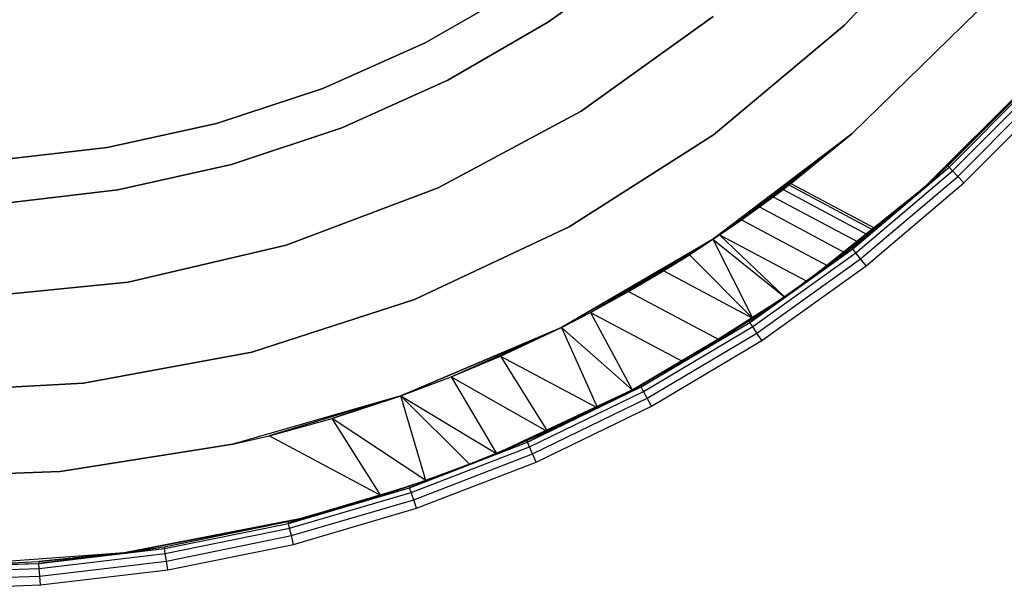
# Model space of a CAD drawing. Extents: x 0.61 to 3.96, y -1.67 to 1.67.
# Tile 17 of 27: x 2.37 to 3.19, y -1.29 to -0.81. Entities that reach past the tile are written whole.
import ezdxf

# ---------------------------------------------------------------- set-up
doc = ezdxf.new("R2010")
doc.units = 0
doc.header["$MEASUREMENT"] = 0
doc.layers.get('0').update_dxf_attribs({"color": 13, "linetype": 'CONTINUOUS'})

# ---------------------------------------------------------------- blocks, each defined once
blk = doc.blocks.new('ACRE_PM_STL_1')
at = {"color": 0}
for p, q in [((3.15726, -0.70763, 0.07677), (3.05963, -0.81318, 0.07677)), ((3.05963, -0.81318, 1.10039), (3.15726, -0.70763, 1.10039)), ((3.05963, -0.81318, 1.10039), (3.15726, -0.70763, 1.10039)), ((3.15726, -0.70763, 0.07677), (3.05963, -0.81318, 0.07677)), ((2.88989, -0.75328, 0.6752), (2.81059, -0.81046, 0.6752)), ((2.81059, -0.81046, 0.59646), (2.88989, -0.75328, 0.59646)), ((2.88989, -0.75328, 0.6752), (2.81059, -0.81046, 0.6752)), ((2.81059, -0.81046, 0.59646), (2.88989, -0.75328, 0.59646)), ((2.70678, -0.8281, 0.08337), (2.7884, -0.78133, 0.08337)), ((2.7884, -0.78133, 0.13104), (2.70678, -0.8281, 0.13104)), ((2.70678, -0.8281, 0.08337), (2.7884, -0.78133, 0.08337)), ((2.7884, -0.78133, 0.13104), (2.70678, -0.8281, 0.13104)), ((3.06568, -0.90445, 1.69488), (3.17092, -0.80184, 1.69488)), ((3.17092, -0.80184, 0.07677), (3.06568, -0.90445, 0.07677)), ((3.06568, -0.90445, 1.69488), (3.17092, -0.80184, 1.69488)), ((3.17092, -0.80184, 0.07677), (3.06568, -0.90445, 0.07677)), ((2.81059, -0.81046, 0.6752), (2.7259, -0.85933, 0.6752)), ((2.7259, -0.85933, 0.59646), (2.81059, -0.81046, 0.59646)), ((2.81059, -0.81046, 0.6752), (2.7259, -0.85933, 0.6752)), ((2.7259, -0.85933, 0.59646), (2.81059, -0.81046, 0.59646)), ((2.81059, -0.81046, 0.6752), (2.81059, -0.81046, 0.59646)), ((2.81059, -0.81046, 0.6752), (2.81059, -0.81046, 0.59646)), ((2.83815, -0.88553, 0.07677), (2.94901, -0.80595, 0.07677)), ((2.94901, -0.80595, 1.10039), (2.83815, -0.88553, 1.10039)), ((2.83815, -0.88553, 0.07677), (2.94901, -0.80595, 0.07677)), ((2.94901, -0.80595, 1.10039), (2.83815, -0.88553, 1.10039)), ((3.05963, -0.81318, 0.07677), (2.94929, -0.90537, 0.07677)), ((2.94929, -0.90537, 1.10039), (3.05963, -0.81318, 1.10039)), ((2.94929, -0.90537, 1.10039), (3.05963, -0.81318, 1.10039)), ((3.05963, -0.81318, 0.07677), (2.94929, -0.90537, 0.07677)), ((3.05963, -0.81318, 1.10039), (3.05963, -0.81318, 0.07677)), ((3.05963, -0.81318, 1.10039), (3.05963, -0.81318, 0.07677)), ((2.62085, -0.86637, 0.08337), (2.70678, -0.8281, 0.08337)), ((2.70678, -0.8281, 0.13104), (2.62085, -0.86637, 0.13104)), ((2.62085, -0.86637, 0.08337), (2.70678, -0.8281, 0.08337)), ((2.70678, -0.8281, 0.13104), (2.62085, -0.86637, 0.13104)), ((2.70678, -0.8281, 0.08337), (2.70678, -0.8281, 0.13104)), ((2.70678, -0.8281, 0.08337), (2.70678, -0.8281, 0.13104)), ((3.12724, -0.94882, 1.69488), (3.23355, -0.84272, 1.69488)), ((3.12724, -0.94882, 1.69488), (3.23355, -0.84272, 1.69488)), ((2.7259, -0.85933, 0.6752), (2.63671, -0.89937, 0.6752)), ((2.63671, -0.89937, 0.59646), (2.7259, -0.85933, 0.59646)), ((2.7259, -0.85933, 0.6752), (2.63671, -0.89937, 0.6752)), ((2.63671, -0.89937, 0.59646), (2.7259, -0.85933, 0.59646)), ((2.7259, -0.85933, 0.6752), (2.7259, -0.85933, 0.59646)), ((2.7259, -0.85933, 0.6752), (2.7259, -0.85933, 0.59646)), ((3.22147, -0.85611, 0.12795), (3.12724, -0.94882, 1.69488)), ((3.22147, -0.85611, 0.12795), (3.12724, -0.94882, 1.69488)), ((3.14655, -0.93134, 0.12795), (3.22147, -0.85611, 0.12795)), ((3.14655, -0.93134, 0.12795), (3.22147, -0.85611, 0.12795)), ((3.14757, -0.93244, 0.12042), (3.22258, -0.85712, 0.12042)), ((3.14757, -0.93244, 0.12042), (3.22258, -0.85712, 0.12042)), ((3.15047, -0.93558, 0.11403), (3.22572, -0.86, 0.11403)), ((3.15047, -0.93558, 0.11403), (3.22572, -0.86, 0.11403)), ((2.53148, -0.89575, 0.08337), (2.62085, -0.86637, 0.08337)), ((2.62085, -0.86637, 0.13104), (2.53148, -0.89575, 0.13104)), ((2.53148, -0.89575, 0.08337), (2.62085, -0.86637, 0.08337)), ((2.62085, -0.86637, 0.13104), (2.53148, -0.89575, 0.13104)), ((2.62085, -0.86637, 0.08337), (2.62085, -0.86637, 0.13104)), ((2.62085, -0.86637, 0.08337), (2.62085, -0.86637, 0.13104)), ((3.1548, -0.94027, 0.10977), (3.23043, -0.86431, 0.10977)), ((3.1548, -0.94027, 0.10977), (3.23043, -0.86431, 0.10977)), ((3.15991, -0.9458, 0.10827), (3.23599, -0.8694, 0.10827)), ((3.15991, -0.9458, 0.10827), (3.23599, -0.8694, 0.10827)), ((2.71784, -0.94996, 0.07677), (2.83815, -0.88553, 0.07677)), ((2.83815, -0.88553, 1.10039), (2.71784, -0.94996, 1.10039)), ((2.71784, -0.94996, 0.07677), (2.83815, -0.88553, 0.07677)), ((2.83815, -0.88553, 1.10039), (2.71784, -0.94996, 1.10039)), ((2.83815, -0.88553, 0.07677), (2.83815, -0.88553, 1.10039)), ((2.83815, -0.88553, 0.07677), (2.83815, -0.88553, 1.10039)), ((2.43961, -0.91594, 0.08337), (2.53148, -0.89575, 0.08337)), ((2.53148, -0.89575, 0.13104), (2.43961, -0.91594, 0.13104)), ((2.43961, -0.91594, 0.08337), (2.53148, -0.89575, 0.08337)), ((2.53148, -0.89575, 0.13104), (2.43961, -0.91594, 0.13104)), ((2.53148, -0.89575, 0.08337), (2.53148, -0.89575, 0.13104)), ((2.53148, -0.89575, 0.08337), (2.53148, -0.89575, 0.13104)), ((2.63671, -0.89937, 0.6752), (2.54393, -0.93019, 0.6752)), ((2.54393, -0.93019, 0.59646), (2.63671, -0.89937, 0.59646)), ((2.63671, -0.89937, 0.6752), (2.54393, -0.93019, 0.6752)), ((2.54393, -0.93019, 0.59646), (2.63671, -0.89937, 0.59646)), ((2.63671, -0.89937, 0.6752), (2.63671, -0.89937, 0.59646)), ((2.63671, -0.89937, 0.6752), (2.63671, -0.89937, 0.59646)), ((2.94929, -0.90537, 0.07677), (2.82807, -0.98269, 0.07677)), ((2.82807, -0.98269, 1.10039), (2.94929, -0.90537, 1.10039)), ((2.82807, -0.98269, 1.10039), (2.94929, -0.90537, 1.10039)), ((2.94929, -0.90537, 0.07677), (2.82807, -0.98269, 0.07677)), ((3.06568, -0.90445, 0.07677), (2.94862, -0.99335, 0.07677)), ((3.06568, -0.90445, 0.07677), (2.94862, -0.99335, 0.07677)), ((2.94895, -0.99313, 1.03442), (3.06568, -0.90445, 0.07677)), ((2.94895, -0.99313, 1.03442), (3.06568, -0.90445, 0.07677)), ((2.94929, -0.90537, 1.10039), (2.94929, -0.90537, 0.07677)), ((2.94929, -0.90537, 1.10039), (2.94929, -0.90537, 0.07677)), ((2.95455, -0.98937, 1.04308), (3.06568, -0.90445, 0.07677)), ((2.95455, -0.98937, 1.04308), (3.06568, -0.90445, 0.07677)), ((3.06568, -0.90445, 0.07677), (2.97293, -0.97671, 1.07614)), ((3.06568, -0.90445, 0.07677), (2.97293, -0.97671, 1.07614)), ((2.98797, -0.96596, 1.11115), (3.06568, -0.90445, 0.07677)), ((2.98797, -0.96596, 1.11115), (3.06568, -0.90445, 0.07677)), ((2.99952, -0.95747, 1.14724), (3.06568, -0.90445, 0.07677)), ((2.99952, -0.95747, 1.14724), (3.06568, -0.90445, 0.07677)), ((3.00788, -0.95119, 1.185), (3.06568, -0.90445, 0.07677)), ((3.00788, -0.95119, 1.185), (3.06568, -0.90445, 0.07677)), ((3.01283, -0.94741, 1.22317), (3.06568, -0.90445, 0.07677)), ((3.01283, -0.94741, 1.22317), (3.06568, -0.90445, 0.07677)), ((3.01449, -0.94614, 1.69488), (3.06568, -0.90445, 1.69488)), ((3.01449, -0.94614, 1.26181), (3.06568, -0.90445, 0.07677)), ((3.01449, -0.94614, 1.26181), (3.06568, -0.90445, 0.07677)), ((3.01449, -0.94614, 1.69488), (3.06568, -0.90445, 1.69488)), ((3.06568, -0.90445, 1.69488), (3.06568, -0.90445, 0.07677)), ((3.06568, -0.90445, 1.69488), (3.06568, -0.90445, 0.07677)), ((2.34616, -0.92673, 0.08337), (2.43961, -0.91594, 0.08337)), ((2.43961, -0.91594, 0.13104), (2.34616, -0.92673, 0.13104)), ((2.34616, -0.92673, 0.08337), (2.43961, -0.91594, 0.08337)), ((2.43961, -0.91594, 0.13104), (2.34616, -0.92673, 0.13104)), ((2.43961, -0.91594, 0.08337), (2.43961, -0.91594, 0.13104)), ((2.43961, -0.91594, 0.08337), (2.43961, -0.91594, 0.13104)), ((2.54393, -0.93019, 0.6752), (2.4485, -0.95146, 0.6752)), ((2.4485, -0.95146, 0.59646), (2.54393, -0.93019, 0.59646)), ((2.54393, -0.93019, 0.6752), (2.4485, -0.95146, 0.6752)), ((2.4485, -0.95146, 0.59646), (2.54393, -0.93019, 0.59646)), ((2.54393, -0.93019, 0.6752), (2.54393, -0.93019, 0.59646)), ((2.54393, -0.93019, 0.6752), (2.54393, -0.93019, 0.59646)), ((3.06653, -1.00123, 0.12042), (3.14757, -0.93244, 0.12042)), ((3.06653, -1.00123, 0.12042), (3.14757, -0.93244, 0.12042)), ((3.06915, -1.00459, 0.11403), (3.15047, -0.93558, 0.11403)), ((3.06915, -1.00459, 0.11403), (3.15047, -0.93558, 0.11403)), ((3.12724, -0.94882, 0.12795), (3.14655, -0.93134, 0.12795)), ((3.14655, -0.93134, 0.12795), (3.12724, -0.94882, 1.69488)), ((3.14655, -0.93134, 0.12795), (3.12724, -0.94882, 1.69488)), ((3.12724, -0.94882, 0.12795), (3.14655, -0.93134, 0.12795)), ((3.12724, -0.94882, 0.12795), (3.14757, -0.93244, 0.12042)), ((3.12724, -0.94882, 0.12795), (3.14757, -0.93244, 0.12042)), ((3.14655, -0.93134, 0.12795), (3.14757, -0.93244, 0.12042)), ((3.14655, -0.93134, 0.12795), (3.14757, -0.93244, 0.12042)), ((3.15047, -0.93558, 0.11403), (3.14757, -0.93244, 0.12042)), ((3.15047, -0.93558, 0.11403), (3.14757, -0.93244, 0.12042)), ((3.1548, -0.94027, 0.10977), (3.15047, -0.93558, 0.11403)), ((3.1548, -0.94027, 0.10977), (3.15047, -0.93558, 0.11403)), ((3.07307, -1.00963, 0.10977), (3.1548, -0.94027, 0.10977)), ((3.07307, -1.00963, 0.10977), (3.1548, -0.94027, 0.10977)), ((3.15991, -0.9458, 0.10827), (3.1548, -0.94027, 0.10977)), ((3.15991, -0.9458, 0.10827), (3.1548, -0.94027, 0.10977)), ((2.4485, -0.95146, 0.6752), (2.35141, -0.96297, 0.6752)), ((2.35141, -0.96297, 0.59646), (2.4485, -0.95146, 0.59646)), ((2.4485, -0.95146, 0.6752), (2.35141, -0.96297, 0.6752)), ((2.35141, -0.96297, 0.59646), (2.4485, -0.95146, 0.59646)), ((2.4485, -0.95146, 0.6752), (2.4485, -0.95146, 0.59646)), ((2.4485, -0.95146, 0.6752), (2.4485, -0.95146, 0.59646)), ((2.59016, -0.99814, 0.07677), (2.71784, -0.94996, 0.07677)), ((2.71784, -0.94996, 1.10039), (2.59016, -0.99814, 1.10039)), ((2.59016, -0.99814, 0.07677), (2.71784, -0.94996, 0.07677)), ((2.71784, -0.94996, 1.10039), (2.59016, -0.99814, 1.10039)), ((2.71784, -0.94996, 0.07677), (2.71784, -0.94996, 1.10039)), ((2.71784, -0.94996, 0.07677), (2.71784, -0.94996, 1.10039)), ((2.99952, -0.95747, 1.14724), (3.00788, -0.95119, 1.185)), ((2.99952, -0.95747, 1.14724), (3.00788, -0.95119, 1.185)), ((3.00788, -0.95119, 1.185), (3.01283, -0.94741, 1.22317)), ((3.00788, -0.95119, 1.185), (3.01283, -0.94741, 1.22317)), ((3.00788, -0.95119, 1.185), (3.07925, -0.98926, 1.185)), ((3.00788, -0.95119, 1.185), (3.07925, -0.98926, 1.185)), ((3.01283, -0.94741, 1.22317), (3.01449, -0.94614, 1.26181)), ((3.01283, -0.94741, 1.22317), (3.01449, -0.94614, 1.26181)), ((3.01283, -0.94741, 1.22317), (3.08404, -0.98541, 1.22306)), ((3.01283, -0.94741, 1.22317), (3.08404, -0.98541, 1.22306)), ((3.01449, -0.94614, 1.26181), (3.01449, -0.94614, 1.69488)), ((3.01449, -0.94614, 1.69488), (3.08565, -0.9841, 1.69488)), ((3.01449, -0.94614, 1.69488), (3.08565, -0.9841, 1.69488)), ((3.01449, -0.94614, 1.26181), (3.01449, -0.94614, 1.69488)), ((3.01449, -0.94614, 1.26181), (3.08565, -0.9841, 1.26181)), ((3.01449, -0.94614, 1.26181), (3.08565, -0.9841, 1.26181)), ((3.02775, -1.02842, 1.04308), (3.12724, -0.94882, 0.12795)), ((3.02775, -1.02842, 1.04308), (3.12724, -0.94882, 0.12795)), ((3.04545, -1.01542, 1.07609), (3.12724, -0.94882, 0.12795)), ((3.04545, -1.01542, 1.07609), (3.12724, -0.94882, 0.12795)), ((3.06, -1.00439, 1.11115), (3.12724, -0.94882, 0.12795)), ((3.06, -1.00439, 1.11115), (3.12724, -0.94882, 0.12795)), ((3.0656, -1.00004, 0.12795), (3.12724, -0.94882, 0.12795)), ((3.0656, -1.00004, 0.12795), (3.12724, -0.94882, 0.12795)), ((3.12724, -0.94882, 0.12795), (3.06653, -1.00123, 0.12042)), ((3.12724, -0.94882, 0.12795), (3.06653, -1.00123, 0.12042)), ((3.07123, -0.99564, 1.1475), (3.12724, -0.94882, 0.12795)), ((3.07123, -0.99564, 1.1475), (3.12724, -0.94882, 0.12795)), ((3.0777, -1.01557, 0.10827), (3.15991, -0.9458, 0.10827)), ((3.0777, -1.01557, 0.10827), (3.15991, -0.9458, 0.10827)), ((3.12724, -0.94882, 0.12795), (3.07925, -0.98926, 1.185)), ((3.12724, -0.94882, 0.12795), (3.07925, -0.98926, 1.185)), ((3.08404, -0.98541, 1.22306), (3.12724, -0.94882, 0.12795)), ((3.08404, -0.98541, 1.22306), (3.12724, -0.94882, 0.12795)), ((3.08565, -0.9841, 1.69488), (3.12724, -0.94882, 1.69488)), ((3.08565, -0.9841, 1.26181), (3.12724, -0.94882, 0.12795)), ((3.08565, -0.9841, 1.69488), (3.12724, -0.94882, 1.69488)), ((3.08565, -0.9841, 1.26181), (3.12724, -0.94882, 0.12795)), ((3.12724, -0.94882, 0.12795), (3.12724, -0.94882, 1.69488)), ((3.12724, -0.94882, 0.12795), (3.12724, -0.94882, 1.69488)), ((2.98797, -0.96596, 1.11115), (2.99952, -0.95747, 1.14724)), ((2.98797, -0.96596, 1.11115), (2.99952, -0.95747, 1.14724)), ((2.99952, -0.95747, 1.14724), (3.07123, -0.99564, 1.1475)), ((2.99952, -0.95747, 1.14724), (3.07123, -0.99564, 1.1475)), ((2.97293, -0.97671, 1.07614), (2.98797, -0.96596, 1.11115)), ((2.97293, -0.97671, 1.07614), (2.98797, -0.96596, 1.11115)), ((2.98797, -0.96596, 1.11115), (3.06, -1.00439, 1.11115)), ((2.98797, -0.96596, 1.11115), (3.06, -1.00439, 1.11115)), ((2.95455, -0.98937, 1.04308), (2.97293, -0.97671, 1.07614)), ((2.95455, -0.98937, 1.04308), (2.97293, -0.97671, 1.07614)), ((2.97293, -0.97671, 1.07614), (3.04545, -1.01542, 1.07609)), ((2.97293, -0.97671, 1.07614), (3.04545, -1.01542, 1.07609)), ((2.82807, -0.98269, 0.07677), (2.69796, -1.04388, 0.07677)), ((2.69796, -1.04388, 1.10039), (2.82807, -0.98269, 1.10039)), ((2.69796, -1.04388, 1.10039), (2.82807, -0.98269, 1.10039)), ((2.82807, -0.98269, 0.07677), (2.69796, -1.04388, 0.07677)), ((2.82807, -0.98269, 1.10039), (2.82807, -0.98269, 0.07677)), ((2.82807, -0.98269, 1.10039), (2.82807, -0.98269, 0.07677)), ((3.08565, -0.9841, 1.26181), (3.08404, -0.98541, 1.22306)), ((3.08565, -0.9841, 1.26181), (3.08404, -0.98541, 1.22306)), ((3.08565, -0.9841, 1.69488), (3.08565, -0.9841, 1.26181)), ((3.08565, -0.9841, 1.69488), (3.08565, -0.9841, 1.26181)), ((2.82153, -1.06719, 0.92041), (2.94862, -0.99335, 0.07677)), ((2.94862, -0.99335, 0.07677), (2.82153, -1.06719, 0.07677)), ((2.82153, -1.06719, 0.92041), (2.94862, -0.99335, 0.07677)), ((2.94862, -0.99335, 0.07677), (2.82153, -1.06719, 0.07677)), ((2.846, -1.05457, 0.93446), (2.94862, -0.99335, 0.07677)), ((2.846, -1.05457, 0.93446), (2.94862, -0.99335, 0.07677)), ((2.87801, -1.03695, 0.95713), (2.94862, -0.99335, 0.07677)), ((2.87801, -1.03695, 0.95713), (2.94862, -0.99335, 0.07677)), ((2.90733, -1.01967, 0.98342), (2.94862, -0.99335, 0.07677)), ((2.90733, -1.01967, 0.98342), (2.94862, -0.99335, 0.07677)), ((2.92907, -1.0061, 1.00756), (2.94895, -0.99313, 1.03442)), ((2.92907, -1.0061, 1.00756), (2.94895, -0.99313, 1.03442)), ((2.92907, -1.0061, 1.00756), (2.94862, -0.99335, 0.07677)), ((2.92907, -1.0061, 1.00756), (2.94862, -0.99335, 0.07677)), ((2.94895, -0.99313, 1.03442), (2.94862, -0.99335, 0.07677)), ((2.94895, -0.99313, 1.03442), (2.94862, -0.99335, 0.07677)), ((2.94895, -0.99313, 1.03442), (2.95455, -0.98937, 1.04308)), ((2.94895, -0.99313, 1.03442), (2.95455, -0.98937, 1.04308)), ((2.94895, -0.99313, 1.03442), (3.00911, -1.0416, 1.01527)), ((2.94895, -0.99313, 1.03442), (3.00911, -1.0416, 1.01527)), ((2.94895, -0.99313, 1.03442), (2.98233, -1.05968, 0.98342)), ((2.94895, -0.99313, 1.03442), (2.98233, -1.05968, 0.98342)), ((2.95455, -0.98937, 1.04308), (3.02775, -1.02842, 1.04308)), ((2.95455, -0.98937, 1.04308), (3.02775, -1.02842, 1.04308)), ((2.95455, -0.98937, 1.04308), (3.00911, -1.0416, 1.01527)), ((2.95455, -0.98937, 1.04308), (3.00911, -1.0416, 1.01527)), ((3.07925, -0.98926, 1.185), (3.07123, -0.99564, 1.1475)), ((3.07925, -0.98926, 1.185), (3.07123, -0.99564, 1.1475)), ((3.08404, -0.98541, 1.22306), (3.07925, -0.98926, 1.185)), ((3.08404, -0.98541, 1.22306), (3.07925, -0.98926, 1.185)), ((2.45727, -1.02923, 0.07677), (2.59016, -0.99814, 0.07677)), ((2.59016, -0.99814, 1.10039), (2.45727, -1.02923, 1.10039)), ((2.45727, -1.02923, 0.07677), (2.59016, -0.99814, 0.07677)), ((2.59016, -0.99814, 1.10039), (2.45727, -1.02923, 1.10039)), ((2.59016, -0.99814, 0.07677), (2.59016, -0.99814, 1.10039)), ((2.59016, -0.99814, 0.07677), (2.59016, -0.99814, 1.10039)), ((2.98001, -1.06299, 0.12042), (3.06653, -1.00123, 0.12042)), ((2.98001, -1.06299, 0.12042), (3.06653, -1.00123, 0.12042)), ((3.00911, -1.0416, 0.12795), (3.0656, -1.00004, 0.12795)), ((3.00911, -1.0416, 0.12795), (3.0656, -1.00004, 0.12795)), ((3.00911, -1.0416, 0.12795), (3.06653, -1.00123, 0.12042)), ((3.00911, -1.0416, 0.12795), (3.06653, -1.00123, 0.12042)), ((3.0656, -1.00004, 0.12795), (3.02775, -1.02842, 1.04308)), ((3.0656, -1.00004, 0.12795), (3.02775, -1.02842, 1.04308)), ((3.07123, -0.99564, 1.1475), (3.06, -1.00439, 1.11115)), ((3.07123, -0.99564, 1.1475), (3.06, -1.00439, 1.11115)), ((3.0656, -1.00004, 0.12795), (3.06653, -1.00123, 0.12042)), ((3.0656, -1.00004, 0.12795), (3.06653, -1.00123, 0.12042)), ((3.06915, -1.00459, 0.11403), (3.06653, -1.00123, 0.12042)), ((3.06915, -1.00459, 0.11403), (3.06653, -1.00123, 0.12042)), ((2.90733, -1.01967, 0.98342), (2.92907, -1.0061, 1.00756)), ((2.90733, -1.01967, 0.98342), (2.92907, -1.0061, 1.00756)), ((2.92907, -1.0061, 1.00756), (2.98233, -1.05968, 0.98342)), ((2.92907, -1.0061, 1.00756), (2.98233, -1.05968, 0.98342)), ((2.98234, -1.06656, 0.11403), (3.06915, -1.00459, 0.11403)), ((2.98234, -1.06656, 0.11403), (3.06915, -1.00459, 0.11403)), ((2.98583, -1.07191, 0.10977), (3.07307, -1.00963, 0.10977)), ((2.98583, -1.07191, 0.10977), (3.07307, -1.00963, 0.10977)), ((3.06, -1.00439, 1.11115), (3.04545, -1.01542, 1.07609)), ((3.06, -1.00439, 1.11115), (3.04545, -1.01542, 1.07609)), ((3.07307, -1.00963, 0.10977), (3.06915, -1.00459, 0.11403)), ((3.07307, -1.00963, 0.10977), (3.06915, -1.00459, 0.11403)), ((3.0777, -1.01557, 0.10827), (3.07307, -1.00963, 0.10977)), ((3.0777, -1.01557, 0.10827), (3.07307, -1.00963, 0.10977)), ((2.98995, -1.07822, 0.10827), (3.0777, -1.01557, 0.10827)), ((2.98995, -1.07822, 0.10827), (3.0777, -1.01557, 0.10827)), ((3.04545, -1.01542, 1.07609), (3.02775, -1.02842, 1.04308)), ((3.04545, -1.01542, 1.07609), (3.02775, -1.02842, 1.04308)), ((2.87801, -1.03695, 0.95713), (2.90733, -1.01967, 0.98342)), ((2.87801, -1.03695, 0.95713), (2.90733, -1.01967, 0.98342)), ((2.98233, -1.05968, 0.98342), (2.90733, -1.01967, 0.98342)), ((2.98233, -1.05968, 0.98342), (2.90733, -1.01967, 0.98342)), ((2.32147, -1.04272, 0.07677), (2.45727, -1.02923, 0.07677)), ((2.45727, -1.02923, 1.10039), (2.32147, -1.04272, 1.10039)), ((2.32147, -1.04272, 0.07677), (2.45727, -1.02923, 0.07677)), ((2.45727, -1.02923, 1.10039), (2.32147, -1.04272, 1.10039)), ((2.45727, -1.02923, 0.07677), (2.45727, -1.02923, 1.10039)), ((2.45727, -1.02923, 0.07677), (2.45727, -1.02923, 1.10039)), ((3.00911, -1.0416, 0.12795), (3.02775, -1.02842, 1.04308)), ((3.02775, -1.02842, 1.04308), (3.00911, -1.0416, 1.01527)), ((3.00911, -1.0416, 0.12795), (3.02775, -1.02842, 1.04308)), ((3.02775, -1.02842, 1.04308), (3.00911, -1.0416, 1.01527)), ((2.846, -1.05457, 0.93446), (2.87801, -1.03695, 0.95713)), ((2.846, -1.05457, 0.93446), (2.87801, -1.03695, 0.95713)), ((2.87801, -1.03695, 0.95713), (2.95436, -1.07752, 0.95725)), ((2.87801, -1.03695, 0.95713), (2.95436, -1.07752, 0.95725)), ((2.92362, -1.09598, 0.93446), (3.00911, -1.0416, 0.12795)), ((2.92362, -1.09598, 0.93446), (3.00911, -1.0416, 0.12795)), ((2.95436, -1.07752, 0.95725), (3.00911, -1.0416, 0.12795)), ((2.95436, -1.07752, 0.95725), (3.00911, -1.0416, 0.12795)), ((2.97919, -1.06173, 0.12795), (3.00911, -1.0416, 0.12795)), ((2.97919, -1.06173, 0.12795), (3.00911, -1.0416, 0.12795)), ((3.00911, -1.0416, 0.12795), (2.98001, -1.06299, 0.12042)), ((3.00911, -1.0416, 0.12795), (2.98001, -1.06299, 0.12042)), ((3.00911, -1.0416, 1.01527), (2.98233, -1.05968, 0.98342)), ((2.98233, -1.05968, 0.98342), (3.00911, -1.0416, 0.12795)), ((2.98233, -1.05968, 0.98342), (3.00911, -1.0416, 0.12795)), ((3.00911, -1.0416, 1.01527), (2.98233, -1.05968, 0.98342)), ((3.00911, -1.0416, 0.12795), (3.00911, -1.0416, 1.01527)), ((3.00911, -1.0416, 0.12795), (3.00911, -1.0416, 1.01527)), ((2.69796, -1.04388, 0.07677), (2.5611, -1.08793, 0.07677)), ((2.5611, -1.08793, 1.10039), (2.69796, -1.04388, 1.10039)), ((2.5611, -1.08793, 1.10039), (2.69796, -1.04388, 1.10039)), ((2.69796, -1.04388, 0.07677), (2.5611, -1.08793, 0.07677)), ((2.69796, -1.04388, 1.10039), (2.69796, -1.04388, 0.07677)), ((2.69796, -1.04388, 1.10039), (2.69796, -1.04388, 0.07677)), ((2.82153, -1.06719, 0.92041), (2.846, -1.05457, 0.93446)), ((2.82153, -1.06719, 0.92041), (2.846, -1.05457, 0.93446)), ((2.846, -1.05457, 0.93446), (2.92362, -1.09598, 0.93446)), ((2.846, -1.05457, 0.93446), (2.92362, -1.09598, 0.93446)), ((2.846, -1.05457, 0.93446), (2.88085, -1.11975, 0.91045)), ((2.846, -1.05457, 0.93446), (2.88085, -1.11975, 0.91045)), ((2.98233, -1.05968, 0.98342), (2.95436, -1.07752, 0.95725)), ((2.98233, -1.05968, 0.98342), (2.95436, -1.07752, 0.95725)), ((2.68633, -1.12485, 0.87665), (2.82153, -1.06719, 0.07677)), ((2.82153, -1.06719, 0.07677), (2.68633, -1.12485, 0.07677)), ((2.68633, -1.12485, 0.87665), (2.82153, -1.06719, 0.07677)), ((2.82153, -1.06719, 0.07677), (2.68633, -1.12485, 0.07677)), ((2.72886, -1.10881, 0.88551), (2.82153, -1.06719, 0.07677)), ((2.72886, -1.10881, 0.88551), (2.82153, -1.06719, 0.07677)), ((2.77034, -1.09135, 0.89808), (2.82153, -1.06719, 0.92041)), ((2.82153, -1.06719, 0.07677), (2.77034, -1.09135, 0.89808)), ((2.82153, -1.06719, 0.07677), (2.77034, -1.09135, 0.89808)), ((2.77034, -1.09135, 0.89808), (2.82153, -1.06719, 0.92041)), ((2.82153, -1.06719, 0.92041), (2.82153, -1.06719, 0.07677)), ((2.82153, -1.06719, 0.92041), (2.82153, -1.06719, 0.07677)), ((2.82153, -1.06719, 0.92041), (2.88085, -1.11975, 0.91045)), ((2.82153, -1.06719, 0.92041), (2.88085, -1.11975, 0.91045)), ((2.82153, -1.06719, 0.92041), (2.85169, -1.13475, 0.89808)), ((2.82153, -1.06719, 0.92041), (2.85169, -1.13475, 0.89808)), ((2.88085, -1.11975, 0.91045), (2.97919, -1.06173, 0.12795)), ((2.88085, -1.11975, 0.91045), (2.97919, -1.06173, 0.12795)), ((2.88792, -1.11597, 0.12795), (2.97919, -1.06173, 0.12795)), ((2.88792, -1.11597, 0.12795), (2.97919, -1.06173, 0.12795)), ((2.88863, -1.11729, 0.12042), (2.98001, -1.06299, 0.12042)), ((2.88863, -1.11729, 0.12042), (2.98001, -1.06299, 0.12042)), ((2.89065, -1.12105, 0.11403), (2.98234, -1.06656, 0.11403)), ((2.89065, -1.12105, 0.11403), (2.98234, -1.06656, 0.11403)), ((2.92362, -1.09598, 0.93446), (2.97919, -1.06173, 0.12795)), ((2.92362, -1.09598, 0.93446), (2.97919, -1.06173, 0.12795)), ((2.97919, -1.06173, 0.12795), (2.98001, -1.06299, 0.12042)), ((2.97919, -1.06173, 0.12795), (2.98001, -1.06299, 0.12042)), ((2.98234, -1.06656, 0.11403), (2.98001, -1.06299, 0.12042)), ((2.98234, -1.06656, 0.11403), (2.98001, -1.06299, 0.12042)), ((2.98583, -1.07191, 0.10977), (2.98234, -1.06656, 0.11403)), ((2.98583, -1.07191, 0.10977), (2.98234, -1.06656, 0.11403)), ((2.89368, -1.12667, 0.10977), (2.98583, -1.07191, 0.10977)), ((2.89368, -1.12667, 0.10977), (2.98583, -1.07191, 0.10977)), ((2.98995, -1.07822, 0.10827), (2.98583, -1.07191, 0.10977)), ((2.98995, -1.07822, 0.10827), (2.98583, -1.07191, 0.10977)), ((2.89726, -1.1333, 0.10827), (2.98995, -1.07822, 0.10827)), ((2.89726, -1.1333, 0.10827), (2.98995, -1.07822, 0.10827)), ((2.95436, -1.07752, 0.95725), (2.92362, -1.09598, 0.93446)), ((2.95436, -1.07752, 0.95725), (2.92362, -1.09598, 0.93446)), ((2.5611, -1.08793, 0.07677), (2.41972, -1.11411, 0.07677)), ((2.41972, -1.11411, 1.10039), (2.5611, -1.08793, 1.10039)), ((2.41972, -1.11411, 1.10039), (2.5611, -1.08793, 1.10039)), ((2.5611, -1.08793, 0.07677), (2.41972, -1.11411, 0.07677)), ((2.5611, -1.08793, 1.10039), (2.5611, -1.08793, 0.07677)), ((2.5611, -1.08793, 1.10039), (2.5611, -1.08793, 0.07677)), ((2.72886, -1.10881, 0.88551), (2.77034, -1.09135, 0.89808)), ((2.72886, -1.10881, 0.88551), (2.77034, -1.09135, 0.89808)), ((2.77034, -1.09135, 0.89808), (2.85169, -1.13475, 0.89808)), ((2.77034, -1.09135, 0.89808), (2.85169, -1.13475, 0.89808)), ((2.77034, -1.09135, 0.89808), (2.80987, -1.15463, 0.88481)), ((2.77034, -1.09135, 0.89808), (2.80987, -1.15463, 0.88481)), ((2.92362, -1.09598, 0.93446), (2.88085, -1.11975, 0.91045)), ((2.92362, -1.09598, 0.93446), (2.88085, -1.11975, 0.91045)), ((2.68633, -1.12485, 0.87665), (2.72886, -1.10881, 0.88551)), ((2.68633, -1.12485, 0.87665), (2.72886, -1.10881, 0.88551)), ((2.72886, -1.10881, 0.88551), (2.80987, -1.15463, 0.88481)), ((2.72886, -1.10881, 0.88551), (2.80987, -1.15463, 0.88481)), ((2.72886, -1.10881, 0.88551), (2.76684, -1.17319, 0.87568)), ((2.72886, -1.10881, 0.88551), (2.76684, -1.17319, 0.87568)), ((2.41972, -1.11411, 0.07677), (2.27616, -1.122, 0.07677)), ((2.27616, -1.122, 1.10039), (2.41972, -1.11411, 1.10039)), ((2.27616, -1.122, 1.10039), (2.41972, -1.11411, 1.10039)), ((2.41972, -1.11411, 0.07677), (2.27616, -1.122, 0.07677)), ((2.41972, -1.11411, 1.10039), (2.41972, -1.11411, 0.07677)), ((2.41972, -1.11411, 1.10039), (2.41972, -1.11411, 0.07677)), ((2.79302, -1.16376, 0.12042), (2.88863, -1.11729, 0.12042)), ((2.79302, -1.16376, 0.12042), (2.88863, -1.11729, 0.12042)), ((2.88085, -1.11975, 0.91045), (2.88792, -1.11597, 0.12795)), ((2.88085, -1.11975, 0.91045), (2.88792, -1.11597, 0.12795)), ((2.88085, -1.11975, 0.12795), (2.88792, -1.11597, 0.12795)), ((2.88085, -1.11975, 0.12795), (2.88792, -1.11597, 0.12795)), ((2.88085, -1.11975, 0.12795), (2.88863, -1.11729, 0.12042)), ((2.88085, -1.11975, 0.12795), (2.88863, -1.11729, 0.12042)), ((2.88792, -1.11597, 0.12795), (2.88863, -1.11729, 0.12042)), ((2.88792, -1.11597, 0.12795), (2.88863, -1.11729, 0.12042)), ((2.89065, -1.12105, 0.11403), (2.88863, -1.11729, 0.12042)), ((2.89065, -1.12105, 0.11403), (2.88863, -1.11729, 0.12042)), ((2.68633, -1.12485, 0.07677), (2.54507, -1.16546, 0.07677)), ((2.68633, -1.12485, 0.07677), (2.54507, -1.16546, 0.07677)), ((2.68633, -1.12485, 0.07677), (2.57565, -1.15825, 0.86811)), ((2.68633, -1.12485, 0.07677), (2.57565, -1.15825, 0.86811)), ((2.62861, -1.14373, 0.86992), (2.68633, -1.12485, 0.87665)), ((2.68633, -1.12485, 0.07677), (2.62861, -1.14373, 0.86992)), ((2.68633, -1.12485, 0.07677), (2.62861, -1.14373, 0.86992)), ((2.62861, -1.14373, 0.86992), (2.68633, -1.12485, 0.87665)), ((2.68633, -1.12485, 0.87665), (2.68633, -1.12485, 0.07677)), ((2.68633, -1.12485, 0.87665), (2.68633, -1.12485, 0.07677)), ((2.70734, -1.19582, 0.86917), (2.68633, -1.12485, 0.87665)), ((2.68633, -1.12485, 0.87665), (2.76684, -1.17319, 0.87568)), ((2.68633, -1.12485, 0.87665), (2.76684, -1.17319, 0.87568)), ((2.68633, -1.12485, 0.87665), (2.74424, -1.18219, 0.87244)), ((2.68633, -1.12485, 0.87665), (2.74424, -1.18219, 0.87244)), ((2.70734, -1.19582, 0.86917), (2.68633, -1.12485, 0.87665)), ((2.76684, -1.17319, 0.87568), (2.88085, -1.11975, 0.12795)), ((2.76684, -1.17319, 0.87568), (2.88085, -1.11975, 0.12795)), ((2.79243, -1.16238, 0.12795), (2.88085, -1.11975, 0.12795)), ((2.79243, -1.16238, 0.12795), (2.88085, -1.11975, 0.12795)), ((2.88085, -1.11975, 0.12795), (2.79302, -1.16376, 0.12042)), ((2.88085, -1.11975, 0.12795), (2.79302, -1.16376, 0.12042)), ((2.79473, -1.16767, 0.11403), (2.89065, -1.12105, 0.11403)), ((2.79473, -1.16767, 0.11403), (2.89065, -1.12105, 0.11403)), ((2.80987, -1.15463, 0.88481), (2.88085, -1.11975, 0.12795)), ((2.80987, -1.15463, 0.88481), (2.88085, -1.11975, 0.12795)), ((2.88085, -1.11975, 0.91045), (2.85169, -1.13475, 0.89808)), ((2.85169, -1.13475, 0.89808), (2.88085, -1.11975, 0.12795)), ((2.85169, -1.13475, 0.89808), (2.88085, -1.11975, 0.12795)), ((2.88085, -1.11975, 0.91045), (2.85169, -1.13475, 0.89808)), ((2.88085, -1.11975, 0.12795), (2.88085, -1.11975, 0.91045)), ((2.88085, -1.11975, 0.12795), (2.88085, -1.11975, 0.91045)), ((2.89368, -1.12667, 0.10977), (2.89065, -1.12105, 0.11403)), ((2.89368, -1.12667, 0.10977), (2.89065, -1.12105, 0.11403)), ((2.79728, -1.17353, 0.10977), (2.89368, -1.12667, 0.10977)), ((2.79728, -1.17353, 0.10977), (2.89368, -1.12667, 0.10977)), ((2.80028, -1.18043, 0.10827), (2.89726, -1.1333, 0.10827)), ((2.80028, -1.18043, 0.10827), (2.89726, -1.1333, 0.10827)), ((2.89726, -1.1333, 0.10827), (2.89368, -1.12667, 0.10977)), ((2.89726, -1.1333, 0.10827), (2.89368, -1.12667, 0.10977)), ((2.85169, -1.13475, 0.89808), (2.80987, -1.15463, 0.88481)), ((2.85169, -1.13475, 0.89808), (2.80987, -1.15463, 0.88481)), ((2.57565, -1.15825, 0.86811), (2.62861, -1.14373, 0.86992)), ((2.57565, -1.15825, 0.86811), (2.62861, -1.14373, 0.86992)), ((2.66968, -1.20842, 0.86811), (2.62861, -1.14373, 0.86992)), ((2.66968, -1.20842, 0.86811), (2.62861, -1.14373, 0.86992)), ((2.70734, -1.19582, 0.86917), (2.62861, -1.14373, 0.86992)), ((2.70734, -1.19582, 0.86917), (2.62861, -1.14373, 0.86992)), ((2.54507, -1.16546, 0.07677), (2.57565, -1.15825, 0.86811)), ((2.54507, -1.16546, 0.07677), (2.57565, -1.15825, 0.86811)), ((2.54507, -1.16546, 0.86811), (2.57565, -1.15825, 0.86811)), ((2.54507, -1.16546, 0.86811), (2.57565, -1.15825, 0.86811)), ((2.66968, -1.20842, 0.86811), (2.57565, -1.15825, 0.86811)), ((2.66968, -1.20842, 0.86811), (2.57565, -1.15825, 0.86811)), ((2.80987, -1.15463, 0.88481), (2.76684, -1.17319, 0.87568)), ((2.80987, -1.15463, 0.88481), (2.76684, -1.17319, 0.87568)), ((2.54507, -1.16546, 0.07677), (2.39989, -1.1884, 0.07677)), ((2.39989, -1.1884, 0.86811), (2.54507, -1.16546, 0.86811)), ((2.54507, -1.16546, 0.07677), (2.39989, -1.1884, 0.07677)), ((2.39989, -1.1884, 0.86811), (2.54507, -1.16546, 0.86811)), ((2.54507, -1.16546, 0.07677), (2.54507, -1.16546, 0.86811)), ((2.54507, -1.16546, 0.07677), (2.54507, -1.16546, 0.86811)), ((2.69387, -1.20206, 0.12042), (2.79302, -1.16376, 0.12042)), ((2.69387, -1.20206, 0.12042), (2.79302, -1.16376, 0.12042)), ((2.74424, -1.18219, 0.87244), (2.79243, -1.16238, 0.12795)), ((2.74424, -1.18219, 0.87244), (2.79243, -1.16238, 0.12795)), ((2.74424, -1.18219, 0.12795), (2.79243, -1.16238, 0.12795)), ((2.74424, -1.18219, 0.12795), (2.79243, -1.16238, 0.12795)), ((2.74424, -1.18219, 0.12795), (2.79302, -1.16376, 0.12042)), ((2.74424, -1.18219, 0.12795), (2.79302, -1.16376, 0.12042)), ((2.76684, -1.17319, 0.87568), (2.79243, -1.16238, 0.12795)), ((2.76684, -1.17319, 0.87568), (2.79243, -1.16238, 0.12795)), ((2.79243, -1.16238, 0.12795), (2.79302, -1.16376, 0.12042)), ((2.79243, -1.16238, 0.12795), (2.79302, -1.16376, 0.12042)), ((2.79473, -1.16767, 0.11403), (2.79302, -1.16376, 0.12042)), ((2.79473, -1.16767, 0.11403), (2.79302, -1.16376, 0.12042)), ((2.69524, -1.2061, 0.11403), (2.79473, -1.16767, 0.11403)), ((2.69524, -1.2061, 0.11403), (2.79473, -1.16767, 0.11403)), ((2.69729, -1.21215, 0.10977), (2.79728, -1.17353, 0.10977)), ((2.69729, -1.21215, 0.10977), (2.79728, -1.17353, 0.10977)), ((2.76684, -1.17319, 0.87568), (2.74424, -1.18219, 0.87244)), ((2.76684, -1.17319, 0.87568), (2.74424, -1.18219, 0.87244)), ((2.79728, -1.17353, 0.10977), (2.79473, -1.16767, 0.11403)), ((2.79728, -1.17353, 0.10977), (2.79473, -1.16767, 0.11403)), ((2.80028, -1.18043, 0.10827), (2.79728, -1.17353, 0.10977)), ((2.80028, -1.18043, 0.10827), (2.79728, -1.17353, 0.10977)), ((2.69339, -1.20064, 0.12795), (2.74424, -1.18219, 0.12795)), ((2.69339, -1.20064, 0.12795), (2.74424, -1.18219, 0.12795)), ((2.74424, -1.18219, 0.12795), (2.69387, -1.20206, 0.12042)), ((2.74424, -1.18219, 0.12795), (2.69387, -1.20206, 0.12042)), ((2.6997, -1.21929, 0.10827), (2.80028, -1.18043, 0.10827)), ((2.6997, -1.21929, 0.10827), (2.80028, -1.18043, 0.10827)), ((2.74424, -1.18219, 0.87244), (2.70734, -1.19582, 0.86917)), ((2.70734, -1.19582, 0.86917), (2.74424, -1.18219, 0.12795)), ((2.70734, -1.19582, 0.86917), (2.74424, -1.18219, 0.12795)), ((2.74424, -1.18219, 0.87244), (2.70734, -1.19582, 0.86917)), ((2.74424, -1.18219, 0.87244), (2.74424, -1.18219, 0.12795)), ((2.74424, -1.18219, 0.87244), (2.74424, -1.18219, 0.12795)), ((2.39989, -1.1884, 0.07677), (2.25299, -1.19333, 0.07677)), ((2.25299, -1.19333, 0.86811), (2.39989, -1.1884, 0.86811)), ((2.39989, -1.1884, 0.07677), (2.25299, -1.19333, 0.07677)), ((2.25299, -1.19333, 0.86811), (2.39989, -1.1884, 0.86811)), ((2.39989, -1.1884, 0.07677), (2.39989, -1.1884, 0.86811)), ((2.39989, -1.1884, 0.07677), (2.39989, -1.1884, 0.86811)), ((2.70734, -1.19582, 0.86917), (2.66968, -1.20842, 0.86811)), ((2.70734, -1.19582, 0.86917), (2.66968, -1.20842, 0.86811)), ((2.70734, -1.19582, 0.86917), (2.69339, -1.20064, 0.12795)), ((2.70734, -1.19582, 0.86917), (2.69339, -1.20064, 0.12795)), ((2.69339, -1.20064, 0.12795), (2.59185, -1.23193, 0.12042)), ((2.69339, -1.20064, 0.12795), (2.59185, -1.23193, 0.12042)), ((2.59185, -1.23193, 0.12042), (2.69387, -1.20206, 0.12042)), ((2.59185, -1.23193, 0.12042), (2.69387, -1.20206, 0.12042)), ((2.59288, -1.23608, 0.11403), (2.69524, -1.2061, 0.11403)), ((2.59288, -1.23608, 0.11403), (2.69524, -1.2061, 0.11403)), ((2.60121, -1.22803, 0.12795), (2.69339, -1.20064, 0.12795)), ((2.60121, -1.22803, 0.12795), (2.69339, -1.20064, 0.12795)), ((2.66968, -1.20842, 0.86811), (2.60121, -1.22803, 0.12795)), ((2.66968, -1.20842, 0.86811), (2.60121, -1.22803, 0.12795)), ((2.66968, -1.20842, 0.86811), (2.60121, -1.22803, 0.86811)), ((2.66968, -1.20842, 0.86811), (2.60121, -1.22803, 0.86811)), ((2.66968, -1.20842, 0.86811), (2.69339, -1.20064, 0.12795)), ((2.66968, -1.20842, 0.86811), (2.69339, -1.20064, 0.12795)), ((2.69339, -1.20064, 0.12795), (2.69387, -1.20206, 0.12042)), ((2.69339, -1.20064, 0.12795), (2.69387, -1.20206, 0.12042)), ((2.69524, -1.2061, 0.11403), (2.69387, -1.20206, 0.12042)), ((2.69524, -1.2061, 0.11403), (2.69387, -1.20206, 0.12042)), ((2.69729, -1.21215, 0.10977), (2.69524, -1.2061, 0.11403)), ((2.69729, -1.21215, 0.10977), (2.69524, -1.2061, 0.11403)), ((2.59442, -1.24227, 0.10977), (2.69729, -1.21215, 0.10977)), ((2.59442, -1.24227, 0.10977), (2.69729, -1.21215, 0.10977)), ((2.6997, -1.21929, 0.10827), (2.69729, -1.21215, 0.10977)), ((2.6997, -1.21929, 0.10827), (2.69729, -1.21215, 0.10977)), ((2.59623, -1.24959, 0.10827), (2.6997, -1.21929, 0.10827)), ((2.59623, -1.24959, 0.10827), (2.6997, -1.21929, 0.10827)), ((2.60121, -1.22803, 0.86811), (2.45376, -1.25663, 0.86811)), ((2.60121, -1.22803, 0.86811), (2.45376, -1.25663, 0.86811)), ((2.45376, -1.25663, 0.86811), (2.59149, -1.23048, 0.12795)), ((2.45376, -1.25663, 0.86811), (2.59149, -1.23048, 0.12795)), ((2.48746, -1.25169, 0.12795), (2.59149, -1.23048, 0.12795)), ((2.48746, -1.25169, 0.12795), (2.59149, -1.23048, 0.12795)), ((2.4877, -1.25317, 0.12042), (2.59185, -1.23193, 0.12042)), ((2.4877, -1.25317, 0.12042), (2.59185, -1.23193, 0.12042)), ((2.60121, -1.22803, 0.86811), (2.59149, -1.23048, 0.12795)), ((2.59149, -1.23048, 0.12795), (2.60121, -1.22803, 0.12795)), ((2.60121, -1.22803, 0.86811), (2.59149, -1.23048, 0.12795)), ((2.59149, -1.23048, 0.12795), (2.60121, -1.22803, 0.12795)), ((2.59149, -1.23048, 0.12795), (2.59185, -1.23193, 0.12042)), ((2.59149, -1.23048, 0.12795), (2.59185, -1.23193, 0.12042)), ((2.60121, -1.22803, 0.12795), (2.59185, -1.23193, 0.12042)), ((2.60121, -1.22803, 0.12795), (2.59185, -1.23193, 0.12042)), ((2.59288, -1.23608, 0.11403), (2.59185, -1.23193, 0.12042)), ((2.59288, -1.23608, 0.11403), (2.59185, -1.23193, 0.12042)), ((2.60121, -1.22803, 0.86811), (2.60121, -1.22803, 0.12795)), ((2.60121, -1.22803, 0.86811), (2.60121, -1.22803, 0.12795)), ((2.48837, -1.25738, 0.11403), (2.59288, -1.23608, 0.11403)), ((2.48837, -1.25738, 0.11403), (2.59288, -1.23608, 0.11403)), ((2.59442, -1.24227, 0.10977), (2.59288, -1.23608, 0.11403)), ((2.59442, -1.24227, 0.10977), (2.59288, -1.23608, 0.11403)), ((2.48938, -1.26368, 0.10977), (2.59442, -1.24227, 0.10977)), ((2.48938, -1.26368, 0.10977), (2.59442, -1.24227, 0.10977)), ((2.49058, -1.27112, 0.10827), (2.59623, -1.24959, 0.10827)), ((2.49058, -1.27112, 0.10827), (2.59623, -1.24959, 0.10827)), ((2.59623, -1.24959, 0.10827), (2.59442, -1.24227, 0.10977)), ((2.59623, -1.24959, 0.10827), (2.59442, -1.24227, 0.10977)), ((2.45376, -1.25663, 0.86811), (2.30396, -1.2676, 0.86811)), ((2.45376, -1.25663, 0.86811), (2.30396, -1.2676, 0.86811)), ((2.45376, -1.25663, 0.86811), (2.38202, -1.26411, 0.12795)), ((2.38202, -1.26411, 0.12795), (2.45376, -1.25663, 0.12795)), ((2.45376, -1.25663, 0.86811), (2.38202, -1.26411, 0.12795)), ((2.38202, -1.26411, 0.12795), (2.45376, -1.25663, 0.12795)), ((2.38213, -1.26561, 0.12042), (2.4877, -1.25317, 0.12042)), ((2.38213, -1.26561, 0.12042), (2.4877, -1.25317, 0.12042)), ((2.45376, -1.25663, 0.12795), (2.38213, -1.26561, 0.12042)), ((2.45376, -1.25663, 0.12795), (2.38213, -1.26561, 0.12042)), ((2.38245, -1.26986, 0.11403), (2.48837, -1.25738, 0.11403)), ((2.38245, -1.26986, 0.11403), (2.48837, -1.25738, 0.11403)), ((2.45376, -1.25663, 0.86811), (2.48746, -1.25169, 0.12795)), ((2.45376, -1.25663, 0.86811), (2.48746, -1.25169, 0.12795)), ((2.45376, -1.25663, 0.12795), (2.48746, -1.25169, 0.12795)), ((2.45376, -1.25663, 0.12795), (2.48746, -1.25169, 0.12795)), ((2.45376, -1.25663, 0.12795), (2.4877, -1.25317, 0.12042)), ((2.45376, -1.25663, 0.12795), (2.4877, -1.25317, 0.12042)), ((2.45376, -1.25663, 0.12795), (2.45376, -1.25663, 0.86811)), ((2.45376, -1.25663, 0.12795), (2.45376, -1.25663, 0.86811)), ((2.48746, -1.25169, 0.12795), (2.4877, -1.25317, 0.12042)), ((2.48746, -1.25169, 0.12795), (2.4877, -1.25317, 0.12042)), ((2.48837, -1.25738, 0.11403), (2.4877, -1.25317, 0.12042)), ((2.48837, -1.25738, 0.11403), (2.4877, -1.25317, 0.12042)), ((2.48938, -1.26368, 0.10977), (2.48837, -1.25738, 0.11403)), ((2.48938, -1.26368, 0.10977), (2.48837, -1.25738, 0.11403)), ((2.27589, -1.26917, 0.12042), (2.38213, -1.26561, 0.12042)), ((2.27589, -1.26917, 0.12042), (2.38213, -1.26561, 0.12042)), ((2.30396, -1.2676, 0.86811), (2.38202, -1.26411, 0.12795)), ((2.30396, -1.2676, 0.86811), (2.38202, -1.26411, 0.12795)), ((2.30396, -1.2676, 0.12795), (2.38202, -1.26411, 0.12795)), ((2.30396, -1.2676, 0.12795), (2.38202, -1.26411, 0.12795)), ((2.30396, -1.2676, 0.12795), (2.38213, -1.26561, 0.12042)), ((2.30396, -1.2676, 0.12795), (2.38213, -1.26561, 0.12042)), ((2.38202, -1.26411, 0.12795), (2.38213, -1.26561, 0.12042)), ((2.38202, -1.26411, 0.12795), (2.38213, -1.26561, 0.12042)), ((2.38245, -1.26986, 0.11403), (2.38213, -1.26561, 0.12042)), ((2.38245, -1.26986, 0.11403), (2.38213, -1.26561, 0.12042)), ((2.38293, -1.27623, 0.10977), (2.48938, -1.26368, 0.10977)), ((2.38293, -1.27623, 0.10977), (2.48938, -1.26368, 0.10977)), ((2.49058, -1.27112, 0.10827), (2.48938, -1.26368, 0.10977)), ((2.49058, -1.27112, 0.10827), (2.48938, -1.26368, 0.10977)), ((2.27585, -1.27344, 0.11403), (2.38245, -1.26986, 0.11403)), ((2.27585, -1.27344, 0.11403), (2.38245, -1.26986, 0.11403)), ((2.38293, -1.27623, 0.10977), (2.38245, -1.26986, 0.11403)), ((2.38293, -1.27623, 0.10977), (2.38245, -1.26986, 0.11403)), ((2.3835, -1.28374, 0.10827), (2.49058, -1.27112, 0.10827)), ((2.3835, -1.28374, 0.10827), (2.49058, -1.27112, 0.10827)), ((2.2758, -1.27982, 0.10977), (2.38293, -1.27623, 0.10977)), ((2.2758, -1.27982, 0.10977), (2.38293, -1.27623, 0.10977)), ((2.3835, -1.28374, 0.10827), (2.38293, -1.27623, 0.10977)), ((2.3835, -1.28374, 0.10827), (2.38293, -1.27623, 0.10977)), ((2.27574, -1.28736, 0.10827), (2.3835, -1.28374, 0.10827)), ((2.27574, -1.28736, 0.10827), (2.3835, -1.28374, 0.10827))]:
    blk.add_line(p, q, dxfattribs=at)

msp = doc.modelspace()

# ---------------------------------------------------------------- block references
at = {"color": 0}
msp.add_blockref('ACRE_PM_STL_1', (0, 0), dxfattribs=at)

doc.saveas('drawing.dxf')
